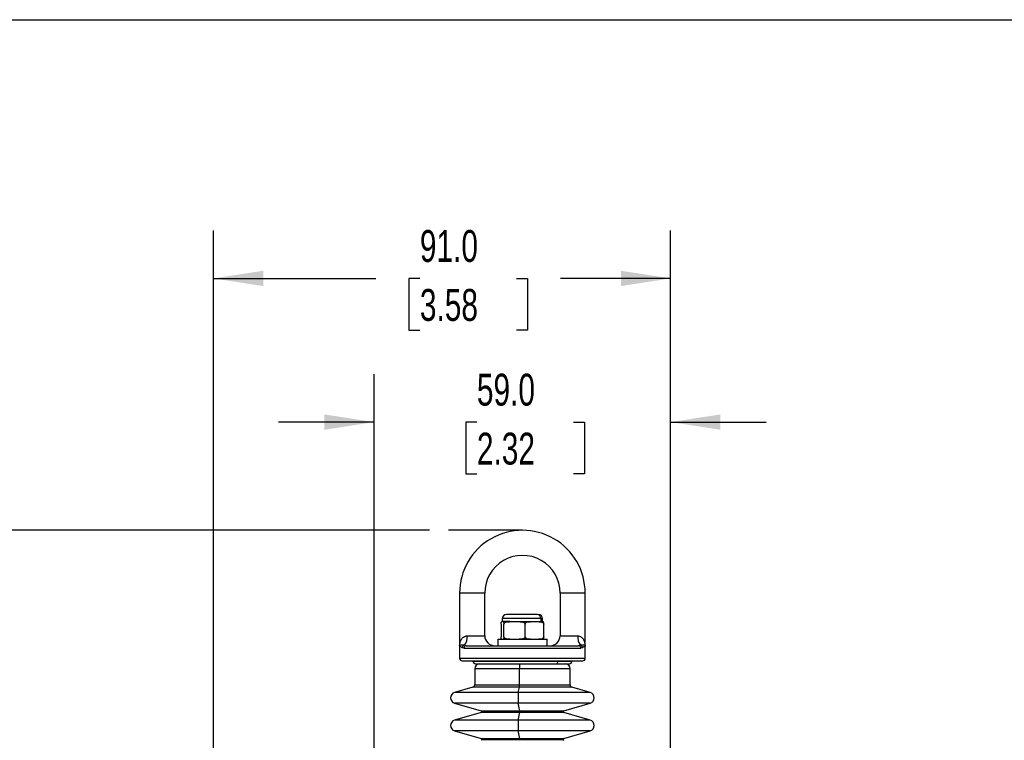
# Model space of a CAD drawing. Header units: millimetres. Extents: x 19 to 819, y 19 to 629.
# Tile 7 of 18: x 153 to 349, y 485 to 629. Entities that reach past the tile are written whole.
import ezdxf

# ---------------------------------------------------------------- set-up
doc = ezdxf.new("R2010")
doc.units = ezdxf.units.MM
doc.header["$LTSCALE"] = 3
doc.layers.add('DIMENSIONS', color=140, linetype='Continuous', lineweight=25)
doc.layers.add('TEXT', color=140, linetype='Continuous', lineweight=25)
doc.styles.add('SLDTEXTSTYLE0', font='TXT', dxfattribs={"width": 0.7})
doc.dimstyles.new('SLDDIMSTYLE0', dxfattribs={"dimtxt": 6.474023, "dimasz": 9.906, "dimexe": 0, "dimexo": 0.0625, "dimgap": 1.618506, "dimtad": 0, "dimtih": 1, "dimtoh": 1, "dimrnd": 1e-09, "dimzin": 12, "dimdsep": 46, "dimtxsty": 'SLDTEXTSTYLE0', "dimsah": 1, "dimcen": 0.09, "dimadec": 0, "dimazin": 3, "dimtfac": 1, "dimtofl": 0, "dimtmove": 0, "dimatfit": 3, "dimfxl": 0, "dimfrac": 2, "dimtolj": 1, "dimtzin": 12, "dimarcsym": 0})
doc.dimstyles.new('SLDDIMSTYLE1', dxfattribs={"dimtxt": 6.474023, "dimasz": 9.906, "dimexe": 0, "dimexo": 0.0625, "dimgap": 1.618506, "dimtad": 0, "dimtih": 1, "dimtoh": 1, "dimrnd": 1e-09, "dimzin": 4, "dimdsep": 46, "dimtxsty": 'SLDTEXTSTYLE0', "dimsah": 1, "dimcen": 0.09, "dimadec": 0, "dimazin": 1, "dimtfac": 1, "dimtmove": 0, "dimatfit": 0, "dimfxl": 0, "dimfrac": 2, "dimtolj": 1, "dimtzin": 12, "dimarcsym": 0})
doc.dimstyles.new('SLDDIMSTYLE2', dxfattribs={"dimtxt": 6.474023, "dimasz": 9.906, "dimexe": 0, "dimexo": 0.0625, "dimgap": 1.618506, "dimtad": 0, "dimtih": 1, "dimtoh": 1, "dimrnd": 1e-09, "dimzin": 4, "dimdsep": 46, "dimtxsty": 'SLDTEXTSTYLE0', "dimsah": 1, "dimcen": 0.09, "dimadec": 0, "dimazin": 1, "dimtfac": 1, "dimtofl": 0, "dimtmove": 0, "dimatfit": 3, "dimfxl": 0, "dimfrac": 2, "dimtolj": 1, "dimtzin": 12, "dimarcsym": 0})

# ---------------------------------------------------------------- blocks, each defined once
blk = doc.blocks.new('SW_BROKEN_VIEW_0')
at = {"color": 0}
blk.add_line((0, 0), (-14.7, 0), dxfattribs=at)
blk = doc.blocks.new('_D')
at = {"layer": 'DIMENSIONS'}
for p, q in [((234.68, 526.95), (128.76, 526.95)), ((138.28, 526.95), (138.28, 434.01)), ((128.67, 422.27), (126.49, 422.27)), ((126.49, 422.27), (126.49, 411.98)), ((147.9, 422.27), (150.08, 422.27)), ((150.08, 422.27), (150.08, 411.98)), ((126.49, 411.98), (128.67, 411.98)), ((150.08, 411.98), (147.9, 411.98)), ((138.28, 322.35), (138.28, 410.53)), ((226.89, 322.35), (128.76, 322.35))]:
    blk.add_line(p, q, dxfattribs=at)
for points in [[(138.28, 526.95), (136.76, 517.04), (139.81, 517.04)], [(138.28, 322.35), (139.81, 332.25), (136.76, 332.25)]]:
    blk.add_solid(points, dxfattribs=at)
at = {"layer": 'DIMENSIONS', "char_height": 6.35, "attachment_point": 1, "style": 'SLDTEXTSTYLE0'}
for s, insert in [('204.6', (125.97, 431.9)), ('8.06', (128.67, 420.16))]:
    blk.add_mtext(s, dxfattribs=dict(at, insert=insert))
blk = doc.blocks.new('_D_4')
at = {"layer": 'DIMENSIONS'}
for p, q in [((223.7, 429.57), (223.7, 558.02)), ((282.7, 429.57), (282.7, 558.02)), ((223.7, 548.5), (204.65, 548.5)), ((244.13, 548.5), (241.96, 548.5)), ((241.96, 548.5), (241.96, 538.21)), ((263.37, 548.5), (265.54, 548.5)), ((265.54, 548.5), (265.54, 538.21)), ((282.7, 548.5), (301.75, 548.5)), ((241.96, 538.21), (244.13, 538.21)), ((265.54, 538.21), (263.37, 538.21))]:
    blk.add_line(p, q, dxfattribs=at)
for points in [[(223.7, 548.5), (213.79, 550.02), (213.79, 546.97)], [(282.7, 548.5), (292.6, 546.97), (292.6, 550.02)]]:
    blk.add_solid(points, dxfattribs=at)
at = {"layer": 'DIMENSIONS', "char_height": 6.35, "attachment_point": 1, "style": 'SLDTEXTSTYLE0'}
for s, insert in [('59.0', (244.13, 558.13)), ('2.32', (244.13, 546.39))]:
    blk.add_mtext(s, dxfattribs=dict(at, insert=insert))
blk = doc.blocks.new('_D_5')
at = {"layer": 'DIMENSIONS'}
for p, q in [((191.7, 389.16), (191.7, 586.64)), ((282.7, 429.57), (282.7, 586.64)), ((191.7, 577.12), (224.01, 577.12)), ((232.78, 577.12), (230.61, 577.12)), ((230.61, 577.12), (230.61, 566.83)), ((252.02, 577.12), (254.2, 577.12)), ((254.2, 577.12), (254.2, 566.83)), ((282.7, 577.12), (260.8, 577.12)), ((230.61, 566.83), (232.78, 566.83)), ((254.2, 566.83), (252.02, 566.83))]:
    blk.add_line(p, q, dxfattribs=at)
for points in [[(191.7, 577.12), (201.6, 575.59), (201.6, 578.64)], [(282.7, 577.12), (272.79, 578.64), (272.79, 575.59)]]:
    blk.add_solid(points, dxfattribs=at)
at = {"layer": 'DIMENSIONS', "char_height": 6.35, "attachment_point": 1, "style": 'SLDTEXTSTYLE0'}
for s, insert in [('91.0', (232.78, 586.75)), ('3.58', (232.78, 575.01))]:
    blk.add_mtext(s, dxfattribs=dict(at, insert=insert))

msp = doc.modelspace()

# ---------------------------------------------------------------- linework, layer by layer
for p, q in [((240.695, 514.448), (240.695, 503.948)), ((245.695, 514.448), (240.695, 514.448)), ((245.695, 505.948), (245.695, 514.448)), ((260.695, 514.448), (260.695, 505.948)), ((265.695, 514.448), (260.695, 514.448)), ((265.695, 503.948), (265.695, 514.448)), ((256.137, 510.148), (249.996, 510.148)), ((248.949, 508.248), (248.949, 505.748)), ((249.107, 508.748), (249.223, 508.748)), ((249.195, 509.348), (249.195, 508.748)), ((256.872, 509.348), (249.195, 509.348)), ((250.718, 508.748), (249.34, 508.748)), ((249.498, 505.748), (249.498, 508.248)), ((250.718, 508.748), (251.621, 508.748)), ((251.621, 508.748), (252.524, 508.748)), ((252.524, 508.748), (254.806, 508.748)), ((253.744, 505.748), (253.744, 508.248)), ((254.806, 508.748), (255.592, 508.748)), ((255.592, 508.748), (256.379, 508.748)), ((256.379, 508.748), (257.283, 508.748)), ((256.872, 509.348), (256.872, 508.748)), ((257.195, 509.348), (256.872, 509.348)), ((257.195, 508.748), (257.195, 509.348)), ((257.441, 505.748), (257.441, 508.248)), ((242.195, 505.948), (245.695, 505.948)), ((260.695, 505.948), (264.195, 505.948)), ((240.695, 503.948), (240.695, 501.448)), ((242.008, 503.948), (241.636, 504.041)), ((242.008, 503.948), (264.383, 503.948)), ((248.295, 505.248), (248.295, 503.948)), ((248.295, 505.248), (253.195, 505.248)), ((253.195, 505.248), (258.095, 505.248)), ((258.095, 503.948), (258.095, 505.248)), ((264.754, 504.041), (264.383, 503.948)), ((265.695, 501.448), (265.695, 503.948)), ((241.541, 503.448), (241.218, 503.564)), ((241.541, 503.448), (264.849, 503.448)), ((265.173, 503.564), (264.849, 503.448)), ((240.695, 501.448), (265.695, 501.448)), ((241.195, 500.948), (265.195, 500.948)), ((243.345, 500.848), (260.282, 500.848)), ((259.922, 500.348), (262.544, 500.348)), ((260.282, 500.848), (263.045, 500.848)), ((243.695, 499.348), (243.695, 496.16)), ((252.618, 499.348), (243.695, 499.348)), ((252.618, 496.16), (252.618, 499.348)), ((262.695, 499.348), (252.618, 499.348)), ((262.695, 496.16), (262.695, 499.348)), ((243.695, 496.16), (252.618, 496.16)), ((252.618, 496.16), (262.695, 496.16)), ((243.333, 495.68), (239.692, 494.636)), ((252.375, 494.636), (239.692, 494.636)), ((252.596, 495.68), (243.333, 495.68)), ((252.375, 494.636), (252.596, 495.68)), ((266.698, 494.636), (252.375, 494.636)), ((263.057, 495.68), (252.596, 495.68)), ((266.698, 494.636), (263.057, 495.68)), ((239.692, 492.521), (244.95, 491.013)), ((252.375, 492.521), (239.692, 492.521)), ((252.694, 491.013), (252.375, 492.521)), ((266.698, 492.521), (252.375, 492.521)), ((261.44, 491.013), (266.698, 492.521)), ((244.95, 490.629), (239.692, 489.121)), ((244.95, 491.013), (252.694, 491.013)), ((252.694, 490.629), (244.95, 490.629)), ((245.095, 490.821), (252.703, 490.821)), ((252.375, 489.121), (252.694, 490.629)), ((252.694, 491.013), (261.44, 491.013)), ((261.44, 490.629), (252.694, 490.629)), ((252.703, 490.821), (261.295, 490.821)), ((266.698, 489.121), (261.44, 490.629)), ((252.375, 489.121), (239.692, 489.121)), ((266.698, 489.121), (252.375, 489.121)), ((239.692, 487.006), (244.95, 485.498)), ((252.375, 487.006), (239.692, 487.006)), ((252.694, 485.498), (252.375, 487.006)), ((266.698, 487.006), (252.375, 487.006)), ((261.44, 485.498), (266.698, 487.006)), ((244.95, 485.498), (252.694, 485.498)), ((245.095, 485.306), (252.703, 485.306)), ((252.694, 485.498), (261.44, 485.498)), ((252.703, 485.306), (261.295, 485.306))]:
    msp.add_line(p, q)
for centre, radius, start, end in [((253.195, 514.448), 12.5, 359.99999, 180.00001), ((253.195, 514.448), 7.5, 359.99994, 180.00006), ((249.995, 509.348), 0.8, 90.00075, 179.99919), ((256.103, 509.379), 0.77, 357.69402, 87.48995), ((256.395, 509.348), 0.8, 0.00093, 89.99921), ((239.534, 505.692), 2.673, 321.85054, 5.48852), ((247.695, 505.948), 2, 179.99957, 270.00032), ((258.695, 505.948), 2, 269.99964, 0.00052), ((266.856, 505.692), 2.673, 174.51138, 218.14948), ((241.744, 503.524), 0.528, 101.73522, 175.66709), ((242.025, 503.464), 0.484, 92.07721, 181.93572), ((264.365, 503.464), 0.484, 358.06437, 87.92264), ((264.647, 503.524), 0.528, 4.33265, 78.26501), ((241.195, 501.448), 0.5, 179.9994, 269.99961), ((243.845, 500.848), 0.5, 180.00116, 269.99959), ((244.695, 499.348), 1, 90.00041, 179.9997), ((256.78, 499.597), 4.17, 169.62479, 183.42487), ((259.838, 500.787), 0.448, 280.79267, 7.74175), ((261.695, 499.348), 1, 0.0003, 89.99959), ((262.545, 500.848), 0.5, 270.00052, 359.99884), ((265.195, 501.448), 0.5, 270.0003, 0.00055), ((243.195, 496.16), 0.5, 285.99989, 359.99914), ((249.1, 496.081), 3.519, 353.45985, 1.29968), ((263.195, 496.16), 0.5, 180.00122, 253.99989), ((239.995, 493.578), 1.1, 105.99992, 254.00008), ((262.693, 493.578), 10.372, 174.14854, 185.85146), ((266.395, 493.578), 1.1, 285.99982, 74.00018), ((244.895, 490.821), 0.2, 359.99603, 74.0032), ((244.895, 490.821), 0.2, 286.00447, 359.99629), ((251.296, 490.853), 1.408, 358.70045, 6.53942), ((251.296, 490.789), 1.408, 353.46098, 1.29914), ((261.495, 490.821), 0.2, 105.99627, 180.00432), ((261.495, 490.821), 0.2, 180.00336, 253.99605), ((239.995, 488.064), 1.1, 105.99992, 254.00008), ((262.693, 488.064), 10.372, 174.14859, 185.85141), ((266.395, 488.064), 1.1, 285.99982, 74.00018), ((244.895, 485.306), 0.2, 0.0003, 74.0032), ((244.895, 485.306), 0.2, 285.9968, 0.00397), ((251.296, 485.338), 1.407, 358.70011, 6.54017), ((251.296, 485.274), 1.408, 353.45989, 1.30024), ((261.495, 485.306), 0.2, 105.99627, 180.00005), ((261.495, 485.306), 0.2, 179.99568, 254.00373)]:
    msp.add_arc(centre, radius, start, end)
for points, knots in [([(248.949, 508.248), (248.949, 508.277), (248.95, 508.332), (248.956, 508.423), (248.968, 508.525), (248.99, 508.637), (249.042, 508.743), (249.097, 508.747), (249.107, 508.748)], [0, 0, 0, 0, 0.1577129, 0.2986375, 0.487917, 0.7050872, 0.9504469, 1, 1, 1, 1]), ([(249.34, 508.748), (249.38, 508.724), (249.442, 508.686), (249.466, 508.582), (249.483, 508.496), (249.493, 508.398), (249.497, 508.318), (249.498, 508.266), (249.498, 508.248)], [0, 0, 0, 0, 0.239302, 0.3682767, 0.5640376, 0.7158358, 0.9034425, 1, 1, 1, 1]), ([(249.498, 508.248), (249.501, 508.278), (249.506, 508.336), (249.557, 508.433), (249.668, 508.548), (249.984, 508.706), (250.36, 508.744), (250.648, 508.747), (250.718, 508.748)], [0, 0, 0, 0, 0.0622319, 0.1232361, 0.2233809, 0.3943493, 0.8519571, 1, 1, 1, 1]), ([(252.524, 508.748), (252.789, 508.743), (253.116, 508.738), (253.478, 508.6), (253.614, 508.511), (253.702, 508.407), (253.739, 508.321), (253.743, 508.266), (253.744, 508.248)], [0, 0, 0, 0, 0.5488298, 0.6774992, 0.8087679, 0.8843937, 0.9624766, 1, 1, 1, 1]), ([(253.744, 508.248), (253.746, 508.277), (253.751, 508.335), (253.794, 508.431), (253.889, 508.545), (254.161, 508.704), (254.494, 508.744), (254.745, 508.747), (254.806, 508.748)], [0, 0, 0, 0, 0.06897943, 0.13520532, 0.24010227, 0.41165296, 0.85665299, 1, 1, 1, 1]), ([(256.379, 508.748), (256.611, 508.743), (256.898, 508.736), (257.211, 508.599), (257.33, 508.509), (257.406, 508.405), (257.437, 508.32), (257.44, 508.266), (257.441, 508.248)], [0, 0, 0, 0, 0.5323996, 0.6596502, 0.7930988, 0.8729747, 0.9583264, 1, 1, 1, 1]), ([(257.441, 508.248), (257.441, 508.277), (257.44, 508.332), (257.434, 508.423), (257.422, 508.525), (257.4, 508.637), (257.348, 508.743), (257.293, 508.747), (257.283, 508.748)], [0, 0, 0, 0, 0.157713, 0.2986376, 0.4879173, 0.705088, 0.9504469, 1, 1, 1, 1]), ([(240.695, 503.948), (240.757, 504.38), (240.852, 505.045), (241.393, 505.652), (241.818, 505.905), (242.074, 505.934), (242.195, 505.948)], [0, 0, 0, 0, 0.4673381, 0.719159, 0.8669009, 1, 1, 1, 1]), ([(249.107, 505.248), (249.067, 505.272), (249.005, 505.309), (248.981, 505.414), (248.964, 505.499), (248.954, 505.598), (248.95, 505.678), (248.949, 505.73), (248.949, 505.748)], [0, 0, 0, 0, 0.2393009, 0.3682763, 0.564037, 0.7158356, 0.9034425, 1, 1, 1, 1]), ([(249.498, 505.748), (249.497, 505.719), (249.497, 505.663), (249.491, 505.573), (249.479, 505.471), (249.456, 505.358), (249.405, 505.253), (249.349, 505.248), (249.34, 505.248)], [0, 0, 0, 0, 0.1577127, 0.2986372, 0.4879168, 0.7050868, 0.9504453, 1, 1, 1, 1]), ([(250.718, 505.248), (250.453, 505.252), (250.126, 505.258), (249.764, 505.396), (249.628, 505.484), (249.54, 505.589), (249.502, 505.675), (249.499, 505.73), (249.498, 505.748)], [0, 0, 0, 0, 0.54883008, 0.67749881, 0.80876791, 0.88439365, 0.96247672, 1, 1, 1, 1]), ([(253.744, 505.748), (253.741, 505.718), (253.735, 505.659), (253.685, 505.563), (253.573, 505.448), (253.258, 505.289), (252.882, 505.251), (252.594, 505.248), (252.524, 505.248)], [0, 0, 0, 0, 0.062232, 0.1232365, 0.2233813, 0.3943497, 0.851957, 1, 1, 1, 1]), ([(254.806, 505.248), (254.574, 505.253), (254.287, 505.259), (253.973, 505.397), (253.855, 505.486), (253.779, 505.59), (253.748, 505.675), (253.745, 505.73), (253.744, 505.748)], [0, 0, 0, 0, 0.5323992, 0.6596498, 0.7930982, 0.8729749, 0.9583266, 1, 1, 1, 1]), ([(257.441, 505.748), (257.439, 505.718), (257.434, 505.66), (257.391, 505.565), (257.296, 505.451), (257.024, 505.291), (256.691, 505.251), (256.44, 505.248), (256.379, 505.248)], [0, 0, 0, 0, 0.0689794, 0.1352053, 0.2401023, 0.411653, 0.856653, 1, 1, 1, 1]), ([(257.283, 505.248), (257.323, 505.272), (257.385, 505.309), (257.41, 505.414), (257.427, 505.499), (257.436, 505.598), (257.441, 505.678), (257.441, 505.73), (257.441, 505.748)], [0, 0, 0, 0, 0.2393021, 0.3682769, 0.5640372, 0.7158357, 0.9034425, 1, 1, 1, 1]), ([(264.195, 505.948), (264.316, 505.934), (264.573, 505.905), (264.997, 505.652), (265.538, 505.045), (265.633, 504.38), (265.695, 503.948)], [0, 0, 0, 0, 0.13309241, 0.28083846, 0.53265496, 1, 1, 1, 1]), ([(241.636, 504.041), (241.487, 504.063), (241.248, 504.098), (240.91, 504.093), (240.764, 503.994), (240.695, 503.948)], [0, 0, 0, 0, 0.4669303, 0.7497446, 1, 1, 1, 1]), ([(241.218, 503.564), (241.158, 503.604), (241.031, 503.687), (240.868, 503.774), (240.735, 503.853), (240.708, 503.917), (240.695, 503.948)], [0, 0, 0, 0, 0.324511, 0.6901042, 0.8514035, 1, 1, 1, 1]), ([(265.695, 503.948), (265.626, 503.994), (265.48, 504.093), (265.143, 504.098), (264.903, 504.063), (264.754, 504.041)], [0, 0, 0, 0, 0.24987975, 0.53315008, 1, 1, 1, 1]), ([(265.695, 503.948), (265.673, 503.909), (265.612, 503.801), (265.398, 503.716), (265.254, 503.619), (265.173, 503.564)], [0, 0, 0, 0, 0.2015665, 0.5508257, 1, 1, 1, 1]), ([(243.861, 500.348), (243.856, 500.348), (243.769, 500.348), (244.382, 500.348), (244.681, 500.348), (245.695, 500.348), (246.759, 500.348), (248.127, 500.348), (249.701, 500.348), (251.478, 500.348), (253.357, 500.348), (255.23, 500.348), (256.986, 500.348), (258.536, 500.348), (259.49, 500.348), (259.922, 500.348)], [0, 0, 0, 0, 0.00086992, 0.01529339, 0.0527248, 0.10894272, 0.1782805, 0.26109537, 0.36051575, 0.47285561, 0.59213376, 0.71097813, 0.82207034, 0.91957398, 1, 1, 1, 1])]:
    msp.add_open_spline(points, degree=3, knots=knots)
at = {"layer": 'TEXT'}
msp.add_line((19.05, 628.65), (819.15, 628.65), dxfattribs=at)

# ---------------------------------------------------------------- block references
at = {"color": 7, "linetype": 'Continuous'}
msp.add_blockref('SW_BROKEN_VIEW_0', (253.195, 526.948), dxfattribs=at)

# ---------------------------------------------------------------- dimensions: what is measured, and where the dimension line sits
at = {"layer": 'DIMENSIONS'}
for base, p1, p2, dimstyle, picture, middle in [((191.695, 577.117), (282.695, 425.76), (191.695, 385.348), 'SLDDIMSTYLE2', '_D_5', (242.404, 577.117)), ((282.695, 548.497), (223.695, 425.76), (282.695, 425.76), 'SLDDIMSTYLE1', '_D_4', (253.751, 548.497))]:
    dim = msp.add_linear_dim(base=base, p1=p1, p2=p2, dimstyle=dimstyle, dxfattribs=at)
    dim.commit()
    dim.dimension.update_dxf_attribs({"geometry": picture, "text_midpoint": middle, "dimtype": 160})
dim = msp.add_linear_dim(base=(138.284, 322.348), p1=(238.492, 526.948), p2=(230.695, 322.348), angle=90, dimstyle='SLDDIMSTYLE0', dxfattribs=at)
dim.commit()
dim.dimension.update_dxf_attribs({"geometry": '_D', "text_midpoint": (138.284, 422.268), "dimtype": 160})

doc.saveas('drawing.dxf')
